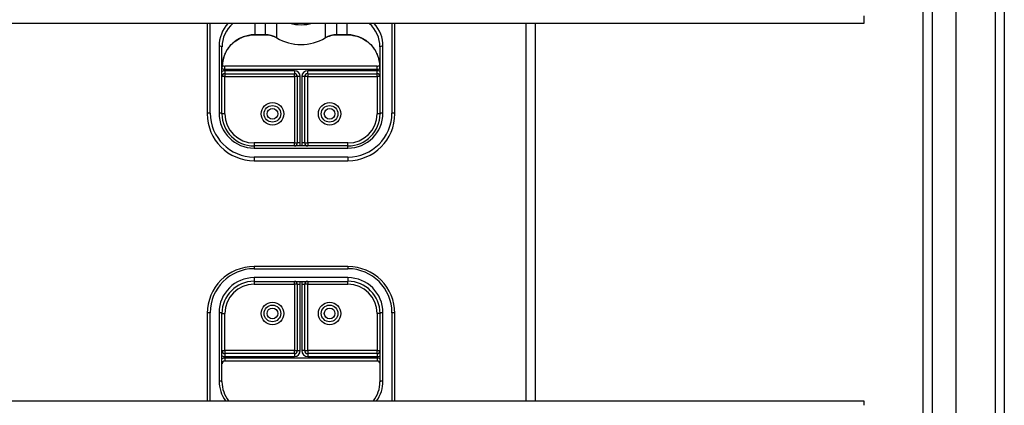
# Model space of a CAD drawing. Header units: inches. Extents: x 56.1 to 140.1, y 40.7 to 61.
# Tile 80 of 89: x 129.6 to 140.1, y 47.4 to 51.5. Entities that reach past the tile are written whole.
import ezdxf

# ---------------------------------------------------------------- set-up
doc = ezdxf.new("R2010")
doc.units = ezdxf.units.IN
doc.header["$MEASUREMENT"] = 0
doc.layers.add('Visible Edges(ANSI)', color=7, linetype='Continuous', lineweight=25)
doc.layers.add('Visible Tangent Edges(ANSI)', color=7, linetype='Continuous', lineweight=25)

msp = doc.modelspace()

# ---------------------------------------------------------------- linework, layer by layer
at = {"layer": 'Visible Edges(ANSI)'}
for p, q in [((139.551, 42.577), (139.551, 59.159)), ((139.197, 42.765), (139.197, 58.971)), ((140.063, 58.994), (140.063, 42.742)), ((138.563, 51.46), (98.929, 51.46)), ((131.563, 51.46), (131.563, 50.495)), ((133.563, 50.495), (133.563, 51.46)), ((135.063, 47.431), (135.063, 51.46)), ((138.563, 51.539), (138.563, 51.46)), ((132.075, 51.338), (132.181, 51.338)), ((132.945, 51.338), (133.051, 51.338)), ((131.72, 50.495), (131.72, 51.208)), ((133.405, 51.208), (133.405, 50.495)), ((133.374, 51.002), (131.752, 51.002)), ((131.752, 50.923), (132.492, 50.923)), ((132.523, 50.892), (132.523, 50.184)), ((132.602, 50.184), (132.602, 50.892)), ((132.634, 50.923), (133.374, 50.923)), ((133.063, 50.152), (132.063, 50.152)), ((132.063, 49.995), (133.063, 49.995)), ((133.063, 48.865), (132.063, 48.865)), ((132.063, 48.707), (133.063, 48.707)), ((132.523, 48.676), (132.523, 47.968)), ((132.602, 47.968), (132.602, 48.676)), ((131.563, 48.365), (131.563, 47.431)), ((131.72, 47.636), (131.72, 48.365)), ((133.405, 48.365), (133.405, 47.636)), ((133.563, 47.431), (133.563, 48.365)), ((132.492, 47.936), (131.752, 47.936)), ((133.374, 47.936), (132.634, 47.936)), ((131.752, 47.858), (133.374, 47.858)), ((98.929, 47.431), (138.563, 47.431)), ((138.563, 47.431), (138.563, 47.385))]:
    msp.add_line(p, q, dxfattribs=at)
at = {"layer": 'Visible Edges(ANSI)', "flags": 128}
for points in [[(131.778, 51.183), (131.79, 51.201), (131.804, 51.217), (131.819, 51.233), (131.834, 51.248), (131.851, 51.262), (131.868, 51.275), (131.887, 51.286), (131.906, 51.297), (131.925, 51.307), (131.946, 51.315), (131.966, 51.322), (131.987, 51.328), (132.009, 51.332), (132.031, 51.336), (132.053, 51.338), (132.075, 51.338)], [(132.181, 51.338), (132.197, 51.338), (132.213, 51.336), (132.229, 51.333), (132.245, 51.33), (132.261, 51.325), (132.276, 51.319), (132.291, 51.312), (132.305, 51.304)], [(132.305, 51.304), (132.335, 51.288), (132.365, 51.274), (132.397, 51.262), (132.429, 51.252), (132.462, 51.244), (132.495, 51.238), (132.529, 51.235), (132.563, 51.234), (132.597, 51.235), (132.63, 51.238), (132.664, 51.244), (132.697, 51.252), (132.729, 51.262), (132.76, 51.274), (132.791, 51.288), (132.821, 51.304)], [(132.821, 51.304), (132.835, 51.312), (132.849, 51.319), (132.865, 51.325), (132.88, 51.33), (132.896, 51.333), (132.912, 51.336), (132.929, 51.338), (132.945, 51.338)], [(133.051, 51.338), (133.073, 51.338), (133.095, 51.336), (133.117, 51.332), (133.138, 51.328), (133.159, 51.322), (133.18, 51.315), (133.2, 51.307), (133.22, 51.297), (133.239, 51.286), (133.257, 51.275), (133.275, 51.262), (133.291, 51.248), (133.307, 51.233), (133.322, 51.217), (133.335, 51.201), (133.348, 51.183)], [(131.778, 51.183), (131.771, 51.173), (131.764, 51.161), (131.753, 51.138), (131.743, 51.113), (131.735, 51.087), (131.728, 51.061), (131.724, 51.034), (131.721, 51.008), (131.72, 50.981)], [(133.405, 50.981), (133.404, 51.008), (133.402, 51.034), (133.397, 51.061), (133.391, 51.087), (133.383, 51.113), (133.373, 51.138), (133.361, 51.161), (133.355, 51.173), (133.348, 51.183)], [(131.72, 47.636), (131.721, 47.608), (131.725, 47.581), (131.73, 47.554), (131.738, 47.528), (131.748, 47.502), (131.76, 47.478), (131.775, 47.454), (131.791, 47.431)], [(133.335, 47.431), (133.351, 47.454), (133.365, 47.478), (133.377, 47.502), (133.387, 47.528), (133.395, 47.554), (133.401, 47.581), (133.404, 47.608), (133.405, 47.636)]]:
    msp.add_lwpolyline(points, dxfattribs=at)
at = {"layer": 'Visible Edges(ANSI)'}
for centre in [(132.258, 50.495), (132.868, 50.495), (132.258, 48.365), (132.868, 48.365)]:
    msp.add_circle(centre, 0.0886, dxfattribs=at)
for centre, radius, start, end in [((131.752, 51.034), 0.0315, 201.1481, 270), ((133.374, 51.034), 0.0315, 270, 338.8519), ((131.752, 50.892), 0.0315, 90, 180), ((132.492, 50.892), 0.0315, 0, 90), ((132.634, 50.892), 0.0315, 90, 180), ((133.374, 50.892), 0.0315, 0, 90), ((132.063, 50.495), 0.5, 180, 270), ((132.063, 50.495), 0.343, 180, 270), ((133.063, 50.495), 0.343, 270, 0), ((133.063, 50.495), 0.5, 270, 0), ((132.492, 50.184), 0.0315, 270, 0), ((132.634, 50.184), 0.0315, 180, 270), ((132.063, 48.365), 0.5, 90, 180), ((133.063, 48.365), 0.5, 0, 90), ((132.063, 48.365), 0.343, 90, 180), ((132.492, 48.676), 0.0315, 0, 90), ((132.634, 48.676), 0.0315, 90, 180), ((133.063, 48.365), 0.343, 0, 90), ((131.752, 47.968), 0.0315, 180, 270), ((132.492, 47.968), 0.0315, 270, 0), ((132.634, 47.968), 0.0315, 180, 270), ((133.374, 47.968), 0.0315, 270, 0), ((131.752, 47.826), 0.0315, 90, 180), ((133.374, 47.826), 0.0315, 0, 90)]:
    msp.add_arc(centre, radius, start, end, dxfattribs=at)
at = {"layer": 'Visible Tangent Edges(ANSI)'}
for p, q in [((139.964, 59.769), (139.964, 41.967)), ((139.296, 42.635), (139.296, 59.101)), ((131.594, 50.503), (131.594, 51.46)), ((132.075, 51.339), (132.075, 51.46)), ((132.181, 51.46), (132.181, 51.339)), ((132.305, 51.305), (132.305, 51.46)), ((132.821, 51.46), (132.821, 51.305)), ((132.945, 51.339), (132.945, 51.46)), ((133.051, 51.46), (133.051, 51.339)), ((133.531, 51.46), (133.531, 50.503)), ((134.964, 47.431), (134.964, 51.46)), ((132.075, 51.339), (132.075, 51.338)), ((132.181, 51.339), (132.075, 51.339)), ((132.181, 51.339), (132.181, 51.338)), ((132.945, 51.339), (132.945, 51.338)), ((133.051, 51.339), (132.945, 51.339)), ((133.051, 51.339), (133.051, 51.338)), ((131.689, 51.216), (131.689, 50.503)), ((133.437, 50.503), (133.437, 51.216)), ((131.752, 50.971), (131.752, 51.002)), ((131.752, 50.971), (133.374, 50.971)), ((132.492, 50.955), (131.752, 50.955)), ((131.752, 50.955), (131.752, 50.923)), ((132.492, 50.955), (132.492, 50.923)), ((132.634, 50.923), (132.634, 50.955)), ((133.374, 50.955), (132.634, 50.955)), ((133.374, 50.971), (133.374, 51.002)), ((133.374, 50.923), (133.374, 50.955)), ((131.752, 50.892), (131.72, 50.892)), ((131.752, 50.923), (131.752, 50.892)), ((131.752, 50.892), (132.492, 50.892)), ((131.752, 50.495), (131.752, 50.892)), ((132.492, 50.892), (132.492, 50.923)), ((132.492, 50.892), (132.492, 50.184)), ((132.523, 50.892), (132.492, 50.892)), ((132.555, 50.892), (132.523, 50.892)), ((132.555, 50.184), (132.555, 50.892)), ((132.602, 50.892), (132.571, 50.892)), ((132.571, 50.892), (132.571, 50.184)), ((132.634, 50.892), (132.602, 50.892)), ((132.634, 50.923), (132.634, 50.892)), ((132.634, 50.892), (133.374, 50.892)), ((132.634, 50.184), (132.634, 50.892)), ((133.374, 50.892), (133.374, 50.923)), ((133.374, 50.892), (133.374, 50.495)), ((133.405, 50.892), (133.374, 50.892)), ((131.752, 50.495), (131.72, 50.495)), ((133.405, 50.495), (133.374, 50.495)), ((132.492, 50.184), (132.063, 50.184)), ((132.063, 50.184), (132.063, 50.152)), ((132.063, 50.152), (132.063, 50.129)), ((132.063, 50.129), (133.063, 50.129)), ((132.492, 50.152), (132.492, 50.184)), ((132.492, 50.184), (132.523, 50.184)), ((132.555, 50.184), (132.523, 50.184)), ((132.602, 50.184), (132.571, 50.184)), ((132.602, 50.184), (132.634, 50.184)), ((133.063, 50.184), (132.634, 50.184)), ((132.634, 50.184), (132.634, 50.152)), ((133.063, 50.152), (133.063, 50.184)), ((133.063, 50.129), (133.063, 50.152)), ((133.063, 50.034), (132.063, 50.034)), ((132.063, 50.034), (132.063, 49.995)), ((133.063, 50.034), (133.063, 49.995)), ((132.063, 48.865), (132.063, 48.841)), ((132.063, 48.841), (133.063, 48.841)), ((133.063, 48.865), (133.063, 48.841)), ((133.063, 48.747), (132.063, 48.747)), ((132.063, 48.747), (132.063, 48.707)), ((133.063, 48.747), (133.063, 48.707)), ((132.063, 48.707), (132.063, 48.676)), ((132.063, 48.676), (132.492, 48.676)), ((132.492, 48.676), (132.492, 48.707)), ((132.492, 48.676), (132.492, 47.968)), ((132.523, 48.676), (132.492, 48.676)), ((132.523, 48.676), (132.555, 48.676)), ((132.555, 47.968), (132.555, 48.676)), ((132.571, 48.676), (132.571, 47.968)), ((132.571, 48.676), (132.602, 48.676)), ((132.634, 48.676), (132.602, 48.676)), ((132.634, 48.707), (132.634, 48.676)), ((132.634, 48.676), (133.063, 48.676)), ((132.634, 47.968), (132.634, 48.676)), ((133.063, 48.676), (133.063, 48.707)), ((131.594, 47.431), (131.594, 48.373)), ((131.689, 48.373), (131.689, 47.644)), ((131.72, 48.365), (131.752, 48.365)), ((131.752, 47.968), (131.752, 48.365)), ((133.374, 48.365), (133.374, 47.968)), ((133.405, 48.365), (133.374, 48.365)), ((133.437, 47.644), (133.437, 48.373)), ((133.531, 48.373), (133.531, 47.431)), ((131.72, 47.968), (131.752, 47.968)), ((132.492, 47.968), (131.752, 47.968)), ((131.752, 47.968), (131.752, 47.936)), ((131.752, 47.936), (131.752, 47.905)), ((131.752, 47.905), (132.492, 47.905)), ((131.752, 47.889), (131.752, 47.858)), ((133.374, 47.889), (131.752, 47.889)), ((132.492, 47.936), (132.492, 47.968)), ((132.492, 47.968), (132.523, 47.968)), ((132.492, 47.936), (132.492, 47.905)), ((132.523, 47.968), (132.555, 47.968)), ((132.602, 47.968), (132.571, 47.968)), ((132.602, 47.968), (132.634, 47.968)), ((133.374, 47.968), (132.634, 47.968)), ((132.634, 47.968), (132.634, 47.936)), ((132.634, 47.936), (132.634, 47.905)), ((132.634, 47.905), (133.374, 47.905)), ((133.374, 47.968), (133.405, 47.968)), ((133.374, 47.936), (133.374, 47.968)), ((133.374, 47.936), (133.374, 47.905)), ((133.374, 47.889), (133.374, 47.858))]:
    msp.add_line(p, q, dxfattribs=at)
at = {"layer": 'Visible Tangent Edges(ANSI)', "flags": 128}
for points in [[(131.778, 51.184), (131.773, 51.177), (131.769, 51.17), (131.764, 51.162), (131.76, 51.154), (131.756, 51.146), (131.752, 51.138), (131.749, 51.13), (131.746, 51.121), (131.743, 51.113), (131.74, 51.104), (131.737, 51.096), (131.734, 51.087), (131.732, 51.078), (131.73, 51.07), (131.728, 51.061), (131.727, 51.052), (131.725, 51.043), (131.724, 51.034), (131.723, 51.025), (131.722, 51.016), (131.721, 51.007), (131.721, 50.999), (131.72, 50.99), (131.72, 50.981)], [(133.405, 50.981), (133.405, 50.99), (133.405, 50.999), (133.404, 51.007), (133.404, 51.016), (133.403, 51.025), (133.402, 51.034), (133.401, 51.043), (133.399, 51.052), (133.397, 51.061), (133.396, 51.07), (133.393, 51.078), (133.391, 51.087), (133.389, 51.096), (133.386, 51.104), (133.383, 51.113), (133.38, 51.121), (133.377, 51.13), (133.373, 51.138), (133.369, 51.146), (133.365, 51.154), (133.361, 51.162), (133.357, 51.17), (133.352, 51.177), (133.347, 51.184)]]:
    msp.add_lwpolyline(points, dxfattribs=at)
at = {"layer": 'Visible Tangent Edges(ANSI)'}
for centre, radius in [((132.258, 50.495), 0.12), ((132.868, 50.495), 0.12), ((132.258, 50.495), 0.0571), ((132.868, 50.495), 0.0571), ((132.258, 48.365), 0.12), ((132.258, 48.365), 0.0571), ((132.868, 48.365), 0.12), ((132.868, 48.365), 0.0571)]:
    msp.add_circle(centre, radius, dxfattribs=at)
for centre, radius, start, end in [((131.752, 51.034), 0.063, 240, 270), ((131.752, 50.892), 0.063, 90, 120), ((132.492, 50.892), 0.063, 0, 90), ((132.634, 50.892), 0.063, 90, 180), ((133.374, 51.034), 0.063, 270, 300), ((133.374, 50.892), 0.063, 60, 90), ((132.063, 50.503), 0.469, 180, 270), ((132.063, 50.503), 0.374, 180, 270), ((132.063, 50.495), 0.311, 180, 270), ((133.063, 50.503), 0.469, 270, 0), ((133.063, 50.503), 0.374, 270, 0), ((133.063, 50.495), 0.311, 270, 0), ((132.492, 50.184), 0.063, 330, 0), ((132.634, 50.184), 0.063, 180, 210), ((132.063, 48.373), 0.469, 90, 180), ((133.063, 48.373), 0.469, 0, 90), ((132.063, 48.373), 0.374, 90, 180), ((133.063, 48.373), 0.374, 0, 90), ((132.063, 48.365), 0.311, 90, 180), ((132.492, 48.676), 0.063, 0, 30), ((132.634, 48.676), 0.063, 150, 180), ((133.063, 48.365), 0.311, 0, 90), ((131.752, 47.968), 0.063, 240, 270), ((131.752, 47.826), 0.063, 90, 120), ((132.492, 47.968), 0.063, 270, 0), ((132.634, 47.968), 0.063, 180, 270), ((133.374, 47.968), 0.063, 270, 300), ((133.374, 47.826), 0.063, 60, 90)]:
    msp.add_arc(centre, radius, start, end, dxfattribs=at)
for centre, major_axis, ratio, start_param, end_param in [((132.075, 51.216), (-0.386, 0), 0.966998, 5.569665, 6.283185), ((132.075, 51.208), (-0.354, 0), 0.966998, 5.455899, 6.283185), ((132.563, 51.922), (0.492, 0), 0.966998, 4.466864, 4.957914), ((133.051, 51.208), (0.354, 0), 0.966998, 0, 0.827287), ((133.051, 51.216), (0.386, 0), 0.966998, 0, 0.71352), ((132.075, 50.997), (-0.354, 0), 0.966998, 4.712389, 5.703682), ((132.181, 51.111), (-0.236, 0), 0.966998, 4.160149, 4.712389), ((132.321, 51.331), (-0.0161, -0.0271), 0.133659, 6.062525, 6.283185), ((132.563, 51.711), (-0.492, 0), 0.966998, 1.018556, 2.123037), ((132.945, 51.111), (-0.236, 0), 0.966998, 4.712389, 5.264629), ((132.804, 51.331), (0.0161, -0.0271), 0.133659, 0, 0.220661), ((133.051, 50.997), (-0.354, 0), 0.966998, 3.721096, 4.712389), ((131.689, 51.208), (0.0315, 0), 0.254784, 0, 1.570796), ((131.752, 51.201), (0.0261, -0.0177), 0.213186, 0, 0.143295), ((133.374, 51.201), (-0.0261, -0.0177), 0.213186, 6.139891, 6.283185), ((133.437, 51.208), (-0.0315, 0), 0.254784, 4.712389, 6.283185), ((131.594, 50.495), (-0.0315, 0), 0.254784, 4.712389, 6.283185), ((131.689, 50.495), (0.0315, 0), 0.254784, 0, 1.570796), ((133.437, 50.495), (-0.0315, 0), 0.254784, 4.712389, 6.283185), ((133.531, 50.495), (0.0315, 0), 0.254784, 0, 1.570796), ((131.594, 48.365), (-0.0315, 0), 0.254784, 4.712389, 6.283185), ((131.689, 48.365), (0.0315, 0), 0.254784, 0, 1.570796), ((133.437, 48.365), (-0.0315, 0), 0.254784, 4.712389, 6.283185), ((133.531, 48.365), (0.0315, 0), 0.254784, 0, 1.570796), ((132.075, 47.644), (-0.386, 0), 0.966998, 0, 0.605457), ((131.689, 47.636), (0.0315, 0), 0.254784, 0, 1.570796), ((133.051, 47.644), (0.386, 0), 0.966998, 5.677729, 6.283185), ((133.437, 47.636), (-0.0315, 0), 0.254784, 4.712389, 6.283185)]:
    msp.add_ellipse(centre, major_axis=major_axis, ratio=ratio, start_param=start_param, end_param=end_param, dxfattribs=at)

doc.saveas('drawing.dxf')
